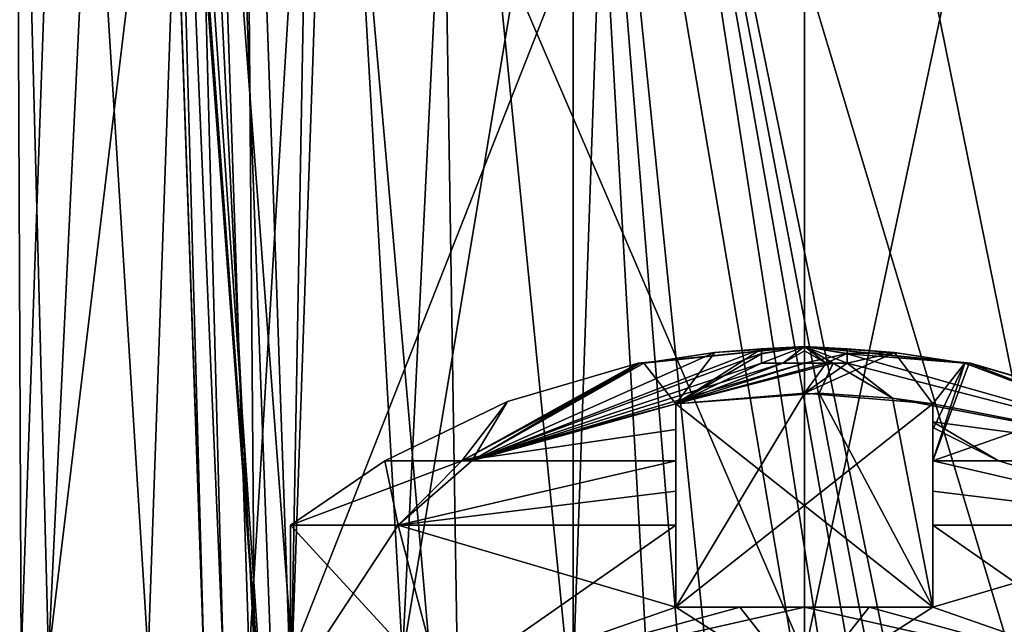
# Model space of a CAD drawing. Header units: millimetres. Extents: x -18.9 to 18.9, y -8.8 to 39.
# Tile 170 of 256: x -11.9 to -6.2, y 26.8 to 30.3. Entities that reach past the tile are written whole.
import ezdxf

# ---------------------------------------------------------------- set-up
doc = ezdxf.new("R2010")
doc.units = ezdxf.units.MM
doc.header["$LTSCALE"] = 65.185185
for name, color, linetype in [('1640', 7, 'CONTINUOUS'), ('175', 7, 'CONTINUOUS'), ('1751', 7, 'CONTINUOUS'), ('176', 7, 'CONTINUOUS'), ('180', 7, 'CONTINUOUS'), ('182', 7, 'CONTINUOUS'), ('1839', 7, 'CONTINUOUS'), ('1840', 7, 'CONTINUOUS'), ('1841', 7, 'CONTINUOUS'), ('1842', 7, 'CONTINUOUS'), ('1843', 7, 'CONTINUOUS'), ('1844', 7, 'CONTINUOUS'), ('1845', 7, 'CONTINUOUS'), ('1846', 7, 'CONTINUOUS'), ('1847', 7, 'CONTINUOUS'), ('1848', 7, 'CONTINUOUS'), ('186', 7, 'CONTINUOUS'), ('187', 7, 'CONTINUOUS'), ('189', 7, 'CONTINUOUS'), ('323', 7, 'CONTINUOUS'), ('324', 7, 'CONTINUOUS'), ('325', 7, 'CONTINUOUS'), ('327', 7, 'CONTINUOUS')]:
    doc.layers.add(name, color=color, linetype=linetype)

msp = doc.modelspace()

# ---------------------------------------------------------------- linework, layer by layer
at = {"layer": '1640', "color": 7, "linetype": 'Continuous'}
for points in [[(-7.8742, 28.365, 11.9582), (-8.1, 28.0655, 10.6082), (-8.2872, 28.3017, 11.9582), (-7.8742, 28.365, 11.9582)], [(-7.6, 28.358, 11.6239), (-8.1, 28.0655, 10.6082), (-7.6, 28.3871, 11.9582), (-7.6, 28.358, 11.6239)], [(-7.6, 28.3871, 11.9582), (-8.1, 28.0655, 10.6082), (-7.8742, 28.365, 11.9582), (-7.6, 28.3871, 11.9582)], [(-7.6, 28.3017, 11.271), (-8.1, 28.0655, 10.6082), (-7.6, 28.358, 11.6239), (-7.6, 28.3017, 11.271)], [(-6.6, 28.0655, 10.6082), (-7.35, 28.1276, 10.6082), (-6.8251, 28.3649, 11.9582), (-6.6, 28.0655, 10.6082)], [(-6.8251, 28.3649, 11.9582), (-7.35, 28.1276, 10.6082), (-7.1, 28.3017, 11.271), (-6.8251, 28.3649, 11.9582)], [(-7.1, 28.3871, 11.9582), (-6.8251, 28.3649, 11.9582), (-7.1, 28.3582, 11.6253), (-7.1, 28.3871, 11.9582)], [(-7.1, 28.3582, 11.6253), (-6.8251, 28.3649, 11.9582), (-7.1, 28.3017, 11.271), (-7.1, 28.3582, 11.6253)], [(-6.4128, 28.3017, 11.9582), (-6.6, 28.0655, 10.6082), (-6.8251, 28.3649, 11.9582), (-6.4128, 28.3017, 11.9582)], [(-9.0834, 28.0786, 12.2082), (-8.32, 28.3017, 12.2082), (-9.3508, 27.7333, 10.7941), (-9.0834, 28.0786, 12.2082)], [(-8.32, 28.3017, 12.2082), (-8.3117, 28.3017, 12.0821), (-9.3508, 27.7333, 10.7941), (-8.32, 28.3017, 12.2082)], [(-8.2872, 28.3017, 11.9582), (-8.1, 28.0655, 10.6082), (-9.3508, 27.7333, 10.7941), (-8.2872, 28.3017, 11.9582)], [(-8.3117, 28.3017, 12.0821), (-8.2872, 28.3017, 11.9582), (-9.3508, 27.7333, 10.7941), (-8.3117, 28.3017, 12.0821)], [(-7.35, 28.1276, 10.6082), (-8.1, 28.0655, 10.6082), (-7.35, 28.3017, 11.2382), (-7.35, 28.1276, 10.6082)], [(-7.35, 28.3017, 11.2382), (-8.1, 28.0655, 10.6082), (-7.4761, 28.3017, 11.2465), (-7.35, 28.3017, 11.2382)], [(-7.4761, 28.3017, 11.2465), (-8.1, 28.0655, 10.6082), (-7.6, 28.3017, 11.271), (-7.4761, 28.3017, 11.2465)], [(-7.1, 28.3017, 11.271), (-7.35, 28.1276, 10.6082), (-7.2239, 28.3017, 11.2465), (-7.1, 28.3017, 11.271)], [(-7.2239, 28.3017, 11.2465), (-7.35, 28.1276, 10.6082), (-7.35, 28.3017, 11.2382), (-7.2239, 28.3017, 11.2465)], [(-5.6166, 28.0786, 12.2082), (-6.6, 27.7333, 9.8758), (-6.3883, 28.3017, 12.0821), (-5.6166, 28.0786, 12.2082)], [(-6.6, 27.9149, 10.2351), (-6.6, 28.0655, 10.6082), (-6.4128, 28.3017, 11.9582), (-6.6, 27.9149, 10.2351)], [(-6.6, 27.7333, 9.8758), (-6.6, 27.9149, 10.2351), (-6.4128, 28.3017, 11.9582), (-6.6, 27.7333, 9.8758)], [(-6.3883, 28.3017, 12.0821), (-6.6, 27.7333, 9.8758), (-6.4128, 28.3017, 11.9582), (-6.3883, 28.3017, 12.0821)], [(-6.38, 28.3017, 12.2082), (-5.6166, 28.0786, 12.2082), (-6.3883, 28.3017, 12.0821), (-6.38, 28.3017, 12.2082)], [(-9.8, 27.7333, 12.2082), (-9.0834, 28.0786, 12.2082), (-9.3508, 27.7333, 10.7941), (-9.8, 27.7333, 12.2082)], [(-8.1, 28.0655, 10.6082), (-8.1, 27.9149, 10.2351), (-9.3508, 27.7333, 10.7941), (-8.1, 28.0655, 10.6082)], [(-6.6, 27.7333, 9.8758), (-5.6166, 28.0786, 12.2082), (-5.3704, 27.7335, 10.7652), (-6.6, 27.7333, 9.8758)], [(-8.1, 27.9149, 10.2351), (-8.1, 27.7333, 9.8758), (-9.3508, 27.7333, 10.7941), (-8.1, 27.9149, 10.2351)]]:
    msp.add_3dface(points, dxfattribs=at)
at = {"layer": '175', "color": 7, "linetype": 'Continuous'}
for points in [[(-7.35, 34.2, 9.0082), (-10.0764, 34.2, 9.0082), (-10.3418, 26.6, 9.0082), (-7.35, 34.2, 9.0082)], [(-7.35, 26.6, 9.0082), (-7.35, 34.2, 9.0082), (-10.3418, 26.6, 9.0082), (-7.35, 26.6, 9.0082)]]:
    msp.add_3dface(points, dxfattribs=at)
at = {"layer": '1751', "color": 7, "linetype": 'Continuous'}
for points in [[(-7.8749, 28.3649, 12.4582), (-9.2924, 27.7334, 13.701), (-7.6, 28.3871, 12.4582), (-7.8749, 28.3649, 12.4582)], [(-7.6, 28.3871, 12.4582), (-9.2924, 27.7334, 13.701), (-7.6, 28.3582, 12.791), (-7.6, 28.3871, 12.4582)], [(-8.2872, 28.3017, 12.4582), (-9.2924, 27.7334, 13.701), (-7.8749, 28.3649, 12.4582), (-8.2872, 28.3017, 12.4582)], [(-7.6, 28.3582, 12.791), (-9.2924, 27.7334, 13.701), (-7.6, 28.3017, 13.1454), (-7.6, 28.3582, 12.791)], [(-7.1, 28.3871, 12.4582), (-7.1, 28.358, 12.7925), (-6.8258, 28.365, 12.4582), (-7.1, 28.3871, 12.4582)], [(-6.8258, 28.365, 12.4582), (-7.1, 28.358, 12.7925), (-6.4128, 28.3017, 12.4582), (-6.8258, 28.365, 12.4582)], [(-7.1, 28.358, 12.7925), (-7.1, 28.3017, 13.1454), (-4.9, 27.7333, 12.2082), (-7.1, 28.358, 12.7925)], [(-6.4128, 28.3017, 12.4582), (-7.1, 28.358, 12.7925), (-4.9, 27.7333, 12.2082), (-6.4128, 28.3017, 12.4582)], [(-9.2924, 27.7334, 13.701), (-8.1, 28.0655, 13.8082), (-7.35, 28.3017, 13.1782), (-9.2924, 27.7334, 13.701)], [(-9.0834, 28.0786, 12.2082), (-9.2924, 27.7334, 13.701), (-8.32, 28.3017, 12.2082), (-9.0834, 28.0786, 12.2082)], [(-8.32, 28.3017, 12.2082), (-9.2924, 27.7334, 13.701), (-8.3117, 28.3017, 12.3343), (-8.32, 28.3017, 12.2082)], [(-8.3117, 28.3017, 12.3343), (-9.2924, 27.7334, 13.701), (-8.2872, 28.3017, 12.4582), (-8.3117, 28.3017, 12.3343)], [(-7.6, 28.3017, 13.1454), (-9.2924, 27.7334, 13.701), (-7.4761, 28.3017, 13.1699), (-7.6, 28.3017, 13.1454)], [(-7.4761, 28.3017, 13.1699), (-9.2924, 27.7334, 13.701), (-7.35, 28.3017, 13.1782), (-7.4761, 28.3017, 13.1699)], [(-7.35, 28.3017, 13.1782), (-8.1, 28.0655, 13.8082), (-7.2239, 28.3017, 13.1699), (-7.35, 28.3017, 13.1782)], [(-7.2239, 28.3017, 13.1699), (-8.1, 28.0655, 13.8082), (-7.1828, 28.3017, 13.1636), (-7.2239, 28.3017, 13.1699)], [(-7.1828, 28.3017, 13.1636), (-8.1, 28.0655, 13.8082), (-7.2644, 28.1268, 13.8082), (-7.1828, 28.3017, 13.1636)], [(-6.8367, 28.0987, 13.8082), (-7.1828, 28.3017, 13.1636), (-7.2644, 28.1268, 13.8082), (-6.8367, 28.0987, 13.8082)], [(-7.1828, 28.3017, 13.1636), (-6.8367, 28.0987, 13.8082), (-7.1, 28.3017, 13.1454), (-7.1828, 28.3017, 13.1636)], [(-7.1, 28.3017, 13.1454), (-6.8367, 28.0987, 13.8082), (-4.9, 27.7333, 12.2082), (-7.1, 28.3017, 13.1454)], [(-6.3883, 28.3017, 12.3343), (-6.4128, 28.3017, 12.4582), (-4.9, 27.7333, 12.2082), (-6.3883, 28.3017, 12.3343)], [(-6.38, 28.3017, 12.2082), (-6.3883, 28.3017, 12.3343), (-5.6166, 28.0786, 12.2082), (-6.38, 28.3017, 12.2082)], [(-5.6166, 28.0786, 12.2082), (-6.3883, 28.3017, 12.3343), (-4.9, 27.7333, 12.2082), (-5.6166, 28.0786, 12.2082)], [(-9.8, 27.7333, 12.2082), (-9.2924, 27.7334, 13.701), (-9.0834, 28.0786, 12.2082), (-9.8, 27.7333, 12.2082)], [(-8.1, 27.7333, 14.5406), (-8.1, 28.0655, 13.8082), (-9.2924, 27.7334, 13.701), (-8.1, 27.7333, 14.5406)], [(-8.1, 27.9175, 14.1756), (-8.1, 28.0655, 13.8082), (-8.1, 27.7333, 14.5406), (-8.1, 27.9175, 14.1756)], [(-4.9, 27.7333, 12.2082), (-6.8367, 28.0987, 13.8082), (-6.6, 28.0655, 13.8082), (-4.9, 27.7333, 12.2082)], [(-6.6, 27.9597, 14.0794), (-4.9, 27.7333, 12.2082), (-6.6, 28.0655, 13.8082), (-6.6, 27.9597, 14.0794)], [(-6.2162, 27.7333, 14.38), (-4.9, 27.7333, 12.2082), (-6.6, 27.9597, 14.0794), (-6.2162, 27.7333, 14.38)], [(-6.2162, 27.7333, 14.38), (-6.6, 27.9597, 14.0794), (-6.6, 27.927, 14.1544), (-6.2162, 27.7333, 14.38)], [(-6.6, 27.7333, 14.5406), (-6.2162, 27.7333, 14.38), (-6.6, 27.927, 14.1544), (-6.6, 27.7333, 14.5406)], [(-5.3701, 27.7333, 13.6513), (-4.9, 27.7333, 12.2082), (-6.2162, 27.7333, 14.38), (-5.3701, 27.7333, 13.6513)]]:
    msp.add_3dface(points, dxfattribs=at)
at = {"layer": '176', "color": 7, "linetype": 'Continuous'}
for points in [[(-7.35, 34.2, 9.0082), (-7.35, 26.6, 9.0082), (-5.8067, 26.6, 9.4049), (-7.35, 34.2, 9.0082)], [(-5.8465, 34.2, 9.3834), (-7.35, 34.2, 9.0082), (-5.8067, 26.6, 9.4049), (-5.8465, 34.2, 9.3834)]]:
    msp.add_3dface(points, dxfattribs=at)
at = {"layer": '180', "color": 7, "linetype": 'Continuous'}
for points in [[(-11.1325, 34.489, -1.47), (-10.7802, 24.4, -5.425), (-11.1331, 34.507, -1.6391), (-11.1325, 34.489, -1.47)], [(-11.1331, 34.507, -1.6391), (-10.7802, 24.4, -5.425), (-11.1331, 34.507, -4.7109), (-11.1331, 34.507, -1.6391)], [(-11.1331, 34.507, -4.7109), (-10.7802, 24.4, -5.425), (-11.1323, 34.4845, -4.8995), (-11.1331, 34.507, -4.7109)], [(-11.1303, 34.427, -1.2904), (-10.7802, 24.4, -5.425), (-11.1325, 34.489, -1.47), (-11.1303, 34.427, -1.2904)], [(-11.1323, 34.4845, -4.8995), (-10.7802, 24.4, -5.425), (-11.1303, 34.427, -5.0596), (-11.1323, 34.4845, -4.8995)], [(-10.8433, 26.207, -0.925), (-10.7802, 24.4, -5.425), (-11.1303, 34.427, -1.2904), (-10.8433, 26.207, -0.925)], [(-11.1247, 34.2669, -0.8413), (-10.8433, 26.207, -0.925), (-11.1303, 34.427, -1.2904), (-11.1247, 34.2669, -0.8413)], [(-11.1303, 34.427, -5.0596), (-10.7802, 24.4, -5.425), (-11.1278, 34.3541, -5.2275), (-11.1303, 34.427, -5.0596)], [(-10.7802, 24.4, -5.425), (-11.1255, 34.2886, -5.425), (-11.1278, 34.3541, -5.2275), (-10.7802, 24.4, -5.425)], [(-10.8482, 26.349, -0.6029), (-10.8433, 26.207, -0.925), (-11.1247, 34.2669, -0.8413), (-10.8482, 26.349, -0.6029)], [(-11.1226, 34.207, -0.3315), (-10.8482, 26.349, -0.6029), (-11.1247, 34.2669, -0.8413), (-11.1226, 34.207, -0.3315)], [(-10.8523, 26.4661, -0.2973), (-10.8482, 26.349, -0.6029), (-11.1226, 34.207, -0.3315), (-10.8523, 26.4661, -0.2973)], [(-10.8525, 26.4714, -0.2815), (-10.8523, 26.4661, -0.2973), (-11.1226, 34.207, 7.1447), (-10.8525, 26.4714, -0.2815)], [(-11.1226, 34.207, 7.1447), (-10.8523, 26.4661, -0.2973), (-11.1226, 34.207, -0.3315), (-11.1226, 34.207, 7.1447)], [(-10.8567, 26.593, 0.3638), (-10.8525, 26.4714, -0.2815), (-11.1226, 34.207, 7.1447), (-10.8567, 26.593, 0.3638)], [(-10.8567, 26.593, 7.0118), (-10.8567, 26.593, 0.3638), (-11.1226, 34.207, 7.1447), (-10.8567, 26.593, 7.0118)]]:
    msp.add_3dface(points, dxfattribs=at)
at = {"layer": '182', "color": 7, "linetype": 'Continuous'}
for points in [[(-11.1255, 34.2886, -5.425), (-10.7802, 24.4, -5.425), (-10.3829, 24.4, -6.6473), (-11.1255, 34.2886, -5.425)], [(-11.1064, 34.2253, -5.7106), (-11.1255, 34.2886, -5.425), (-10.3829, 24.4, -6.6473), (-11.1064, 34.2253, -5.7106)], [(-11.0598, 34.207, -5.9733), (-11.1064, 34.2253, -5.7106), (-10.3829, 24.4, -6.6473), (-11.0598, 34.207, -5.9733)], [(-10.7475, 34.207, -6.7199), (-11.0598, 34.207, -5.9733), (-10.3829, 24.4, -6.6473), (-10.7475, 34.207, -6.7199)], [(-10.2068, 34.207, -7.322), (-10.7475, 34.207, -6.7199), (-10.3829, 24.4, -6.6473), (-10.2068, 34.207, -7.322)], [(-9.3422, 24.4, -7.4034), (-10.2068, 34.207, -7.322), (-10.3829, 24.4, -6.6473), (-9.3422, 24.4, -7.4034)], [(-9.4979, 34.207, -7.7125), (-10.2068, 34.207, -7.322), (-9.3422, 24.4, -7.4034), (-9.4979, 34.207, -7.7125)], [(-8.7, 34.207, -7.8476), (-9.4979, 34.207, -7.7125), (-8.7, 26.207, -7.5683), (-8.7, 34.207, -7.8476)], [(-8.7, 26.207, -7.5683), (-9.4979, 34.207, -7.7125), (-9.3422, 24.4, -7.4034), (-8.7, 26.207, -7.5683)]]:
    msp.add_3dface(points, dxfattribs=at)
at = {"layer": '1839', "color": 7, "linetype": 'Continuous'}
for points in [[(-7.2239, 28.3017, 13.1699), (-7.1828, 28.3017, 13.1636), (-7.35, 28.4, 12.2082), (-7.2239, 28.3017, 13.1699)], [(-7.35, 28.3754, 12.6957), (-7.2239, 28.3017, 13.1699), (-7.35, 28.4, 12.2082), (-7.35, 28.3754, 12.6957)], [(-7.1828, 28.3017, 13.1636), (-7.1, 28.3017, 13.1454), (-7.35, 28.4, 12.2082), (-7.1828, 28.3017, 13.1636)], [(-7.1, 28.3017, 13.1454), (-7.1, 28.358, 12.7925), (-7.35, 28.4, 12.2082), (-7.1, 28.3017, 13.1454)], [(-7.1, 28.358, 12.7925), (-7.1, 28.3871, 12.4582), (-7.35, 28.4, 12.2082), (-7.1, 28.358, 12.7925)], [(-7.1, 28.3871, 12.4582), (-6.8258, 28.365, 12.4582), (-7.35, 28.4, 12.2082), (-7.1, 28.3871, 12.4582)], [(-6.8258, 28.365, 12.4582), (-6.4128, 28.3017, 12.4582), (-7.35, 28.4, 12.2082), (-6.8258, 28.365, 12.4582)], [(-6.4128, 28.3017, 12.4582), (-6.3883, 28.3017, 12.3343), (-7.35, 28.4, 12.2082), (-6.4128, 28.3017, 12.4582)], [(-6.3883, 28.3017, 12.3343), (-6.38, 28.3017, 12.2082), (-7.35, 28.4, 12.2082), (-6.3883, 28.3017, 12.3343)], [(-6.38, 28.3017, 12.2082), (-6.3883, 28.3017, 12.0821), (-7.35, 28.4, 12.2082), (-6.38, 28.3017, 12.2082)], [(-6.3883, 28.3017, 12.0821), (-6.4128, 28.3017, 11.9582), (-7.35, 28.4, 12.2082), (-6.3883, 28.3017, 12.0821)], [(-6.4128, 28.3017, 11.9582), (-6.8251, 28.3649, 11.9582), (-7.35, 28.4, 12.2082), (-6.4128, 28.3017, 11.9582)], [(-6.8251, 28.3649, 11.9582), (-7.1, 28.3871, 11.9582), (-7.35, 28.4, 12.2082), (-6.8251, 28.3649, 11.9582)], [(-7.1, 28.3871, 11.9582), (-7.1, 28.3582, 11.6253), (-7.35, 28.4, 12.2082), (-7.1, 28.3871, 11.9582)], [(-7.1, 28.3582, 11.6253), (-7.35, 28.3017, 11.2382), (-7.35, 28.4, 12.2082), (-7.1, 28.3582, 11.6253)], [(-7.35, 28.4, 12.2082), (-7.35, 28.3017, 11.2382), (-7.35, 28.3754, 11.7207), (-7.35, 28.4, 12.2082)], [(-7.35, 28.3017, 13.1782), (-7.2239, 28.3017, 13.1699), (-7.35, 28.3754, 12.6957), (-7.35, 28.3017, 13.1782)], [(-7.1, 28.3582, 11.6253), (-7.2239, 28.3017, 11.2465), (-7.35, 28.3017, 11.2382), (-7.1, 28.3582, 11.6253)], [(-7.1, 28.3582, 11.6253), (-7.1, 28.3017, 11.271), (-7.2239, 28.3017, 11.2465), (-7.1, 28.3582, 11.6253)]]:
    msp.add_3dface(points, dxfattribs=at)
at = {"layer": '1840', "color": 7, "linetype": 'Continuous'}
for points in [[(-6.6, 26.8784, 15.1129), (-5.2287, 26.4, 14.3295), (-6.6, 27.3568, 15.1129), (-6.6, 26.8784, 15.1129)], [(-6.6, 27.3568, 15.1129), (-5.2287, 26.4, 14.3295), (-4.9783, 27.3568, 14.0453), (-6.6, 27.3568, 15.1129)], [(-5.2287, 26.4, 10.0869), (-6.6, 26.8784, 9.3035), (-4.9783, 27.3568, 10.3711), (-5.2287, 26.4, 10.0869)], [(-6.6, 26.8784, 9.3035), (-6.6, 27.3568, 9.3035), (-4.9783, 27.3568, 10.3711), (-6.6, 26.8784, 9.3035)], [(-5.2287, 26.4, 10.0869), (-7.35, 26.4, 9.2082), (-6.6, 26.8784, 9.3035), (-5.2287, 26.4, 10.0869)], [(-6.6, 26.8784, 9.3035), (-7.35, 26.4, 9.2082), (-6.972, 26.8784, 9.2321), (-6.6, 26.8784, 9.3035)], [(-6.972, 26.8784, 9.2321), (-7.35, 26.4, 9.2082), (-7.35, 26.8784, 9.2082), (-6.972, 26.8784, 9.2321)], [(-7.35, 26.4, 15.2082), (-5.2287, 26.4, 14.3295), (-7.35, 26.8784, 15.2082), (-7.35, 26.4, 15.2082)], [(-7.35, 26.8784, 15.2082), (-5.2287, 26.4, 14.3295), (-6.972, 26.8784, 15.1843), (-7.35, 26.8784, 15.2082)], [(-6.972, 26.8784, 15.1843), (-5.2287, 26.4, 14.3295), (-6.6, 26.8784, 15.1129), (-6.972, 26.8784, 15.1843)]]:
    msp.add_3dface(points, dxfattribs=at)
at = {"layer": '1841', "color": 7, "linetype": 'Continuous'}
for points in [[(-8.32, 28.3017, 12.2082), (-8.3117, 28.3017, 12.3343), (-7.35, 28.4, 12.2082), (-8.32, 28.3017, 12.2082)], [(-8.3117, 28.3017, 12.0821), (-8.32, 28.3017, 12.2082), (-7.35, 28.4, 12.2082), (-8.3117, 28.3017, 12.0821)], [(-8.3117, 28.3017, 12.3343), (-8.2872, 28.3017, 12.4582), (-7.35, 28.4, 12.2082), (-8.3117, 28.3017, 12.3343)], [(-8.2872, 28.3017, 11.9582), (-8.3117, 28.3017, 12.0821), (-7.35, 28.4, 12.2082), (-8.2872, 28.3017, 11.9582)], [(-8.2872, 28.3017, 12.4582), (-7.8749, 28.3649, 12.4582), (-7.35, 28.4, 12.2082), (-8.2872, 28.3017, 12.4582)], [(-7.8742, 28.365, 11.9582), (-8.2872, 28.3017, 11.9582), (-7.35, 28.4, 12.2082), (-7.8742, 28.365, 11.9582)], [(-7.8749, 28.3649, 12.4582), (-7.6, 28.3871, 12.4582), (-7.35, 28.4, 12.2082), (-7.8749, 28.3649, 12.4582)], [(-7.6, 28.3871, 11.9582), (-7.8742, 28.365, 11.9582), (-7.35, 28.4, 12.2082), (-7.6, 28.3871, 11.9582)], [(-7.6, 28.3871, 12.4582), (-7.6, 28.3582, 12.791), (-7.35, 28.4, 12.2082), (-7.6, 28.3871, 12.4582)], [(-7.6, 28.3582, 12.791), (-7.6, 28.3017, 13.1454), (-7.35, 28.4, 12.2082), (-7.6, 28.3582, 12.791)], [(-7.6, 28.3017, 13.1454), (-7.4761, 28.3017, 13.1699), (-7.35, 28.4, 12.2082), (-7.6, 28.3017, 13.1454)], [(-7.4761, 28.3017, 11.2465), (-7.6, 28.3017, 11.271), (-7.35, 28.4, 12.2082), (-7.4761, 28.3017, 11.2465)], [(-7.6, 28.3017, 11.271), (-7.6, 28.358, 11.6239), (-7.35, 28.4, 12.2082), (-7.6, 28.3017, 11.271)], [(-7.6, 28.358, 11.6239), (-7.6, 28.3871, 11.9582), (-7.35, 28.4, 12.2082), (-7.6, 28.358, 11.6239)], [(-7.4761, 28.3017, 13.1699), (-7.35, 28.3017, 13.1782), (-7.35, 28.4, 12.2082), (-7.4761, 28.3017, 13.1699)], [(-7.4761, 28.3017, 11.2465), (-7.35, 28.4, 12.2082), (-7.35, 28.3754, 11.7207), (-7.4761, 28.3017, 11.2465)], [(-7.35, 28.3017, 13.1782), (-7.35, 28.3754, 12.6957), (-7.35, 28.4, 12.2082), (-7.35, 28.3017, 13.1782)], [(-7.35, 28.3017, 11.2382), (-7.4761, 28.3017, 11.2465), (-7.35, 28.3754, 11.7207), (-7.35, 28.3017, 11.2382)], [(-9.8, 27.7333, 12.2082), (-9.3508, 27.7333, 10.7941), (-10.35, 27.3568, 12.2082), (-9.8, 27.7333, 12.2082)], [(-9.7217, 27.3568, 14.0453), (-9.8, 27.7333, 12.2082), (-10.35, 27.3568, 12.2082), (-9.7217, 27.3568, 14.0453)], [(-10.35, 27.3568, 12.2082), (-9.3508, 27.7333, 10.7941), (-9.7217, 27.3568, 10.3711), (-10.35, 27.3568, 12.2082)], [(-9.2924, 27.7334, 13.701), (-9.8, 27.7333, 12.2082), (-9.7217, 27.3568, 14.0453), (-9.2924, 27.7334, 13.701)], [(-8.1, 27.7333, 14.5406), (-9.2924, 27.7334, 13.701), (-9.7217, 27.3568, 14.0453), (-8.1, 27.7333, 14.5406)], [(-8.1, 27.3568, 15.1129), (-8.1, 27.7333, 14.5406), (-9.7217, 27.3568, 14.0453), (-8.1, 27.3568, 15.1129)], [(-9.3508, 27.7333, 10.7941), (-8.1, 27.7333, 9.8758), (-9.7217, 27.3568, 10.3711), (-9.3508, 27.7333, 10.7941)], [(-8.1, 27.7333, 9.8758), (-8.1, 27.5553, 9.5829), (-9.7217, 27.3568, 10.3711), (-8.1, 27.7333, 9.8758)], [(-8.1, 27.5553, 14.8335), (-8.1, 27.7333, 14.5406), (-8.1, 27.3568, 15.1129), (-8.1, 27.5553, 14.8335)], [(-6.6, 27.7333, 9.8758), (-5.3704, 27.7335, 10.7652), (-4.9783, 27.3568, 10.3711), (-6.6, 27.7333, 9.8758)], [(-6.2162, 27.7333, 14.38), (-6.6, 27.7333, 14.5406), (-4.9783, 27.3568, 14.0453), (-6.2162, 27.7333, 14.38)], [(-4.9783, 27.3568, 14.0453), (-6.6, 27.7333, 14.5406), (-6.6, 27.5553, 14.8335), (-4.9783, 27.3568, 14.0453)], [(-6.6, 27.3568, 9.3035), (-6.6, 27.7333, 9.8758), (-4.9783, 27.3568, 10.3711), (-6.6, 27.3568, 9.3035)], [(-6.6, 27.7333, 9.8758), (-6.6, 27.3568, 9.3035), (-6.6, 27.5553, 9.5829), (-6.6, 27.7333, 9.8758)], [(-5.3701, 27.7333, 13.6513), (-6.2162, 27.7333, 14.38), (-4.9783, 27.3568, 14.0453), (-5.3701, 27.7333, 13.6513)], [(-8.1, 27.5553, 9.5829), (-8.1, 27.3568, 9.3035), (-9.7217, 27.3568, 10.3711), (-8.1, 27.5553, 9.5829)], [(-6.6, 27.3568, 15.1129), (-4.9783, 27.3568, 14.0453), (-6.6, 27.5553, 14.8335), (-6.6, 27.3568, 15.1129)]]:
    msp.add_3dface(points, dxfattribs=at)
at = {"layer": '1842', "color": 7, "linetype": 'Continuous'}
for points in [[(-9.4713, 26.4, 10.0869), (-10.35, 26.4, 12.2082), (-9.7217, 27.3568, 10.3711), (-9.4713, 26.4, 10.0869)], [(-10.35, 26.4, 12.2082), (-9.4713, 26.4, 14.3295), (-10.35, 27.3568, 12.2082), (-10.35, 26.4, 12.2082)], [(-10.35, 26.4, 12.2082), (-10.35, 27.3568, 12.2082), (-9.7217, 27.3568, 10.3711), (-10.35, 26.4, 12.2082)], [(-9.4713, 26.4, 14.3295), (-9.7217, 27.3568, 14.0453), (-10.35, 27.3568, 12.2082), (-9.4713, 26.4, 14.3295)], [(-8.1, 27.3568, 9.3035), (-9.4713, 26.4, 10.0869), (-9.7217, 27.3568, 10.3711), (-8.1, 27.3568, 9.3035)], [(-9.7217, 27.3568, 14.0453), (-9.4713, 26.4, 14.3295), (-8.1, 26.8784, 15.1129), (-9.7217, 27.3568, 14.0453)], [(-8.1, 27.3568, 15.1129), (-9.7217, 27.3568, 14.0453), (-8.1, 26.8784, 15.1129), (-8.1, 27.3568, 15.1129)], [(-9.4713, 26.4, 10.0869), (-8.1, 27.3568, 9.3035), (-8.1, 26.8784, 9.3035), (-9.4713, 26.4, 10.0869)], [(-7.35, 26.4, 9.2082), (-9.4713, 26.4, 10.0869), (-7.35, 26.8784, 9.2082), (-7.35, 26.4, 9.2082)], [(-7.35, 26.8784, 9.2082), (-9.4713, 26.4, 10.0869), (-7.728, 26.8784, 9.2321), (-7.35, 26.8784, 9.2082)], [(-7.728, 26.8784, 9.2321), (-9.4713, 26.4, 10.0869), (-8.1, 26.8784, 9.3035), (-7.728, 26.8784, 9.2321)], [(-9.4713, 26.4, 14.3295), (-7.35, 26.4, 15.2082), (-8.1, 26.8784, 15.1129), (-9.4713, 26.4, 14.3295)], [(-8.1, 26.8784, 15.1129), (-7.35, 26.4, 15.2082), (-7.728, 26.8784, 15.1843), (-8.1, 26.8784, 15.1129)], [(-7.35, 26.4, 15.2082), (-7.35, 26.8784, 15.2082), (-7.728, 26.8784, 15.1843), (-7.35, 26.4, 15.2082)]]:
    msp.add_3dface(points, dxfattribs=at)
at = {"layer": '1843', "color": 7, "linetype": 'Continuous'}
for points in [[(-8.1, 28.0655, 13.8082), (-8.1, 27.9175, 14.1756), (-8.1, 26.8784, 13.8082), (-8.1, 28.0655, 13.8082)], [(-8.1, 27.9149, 10.2351), (-8.1, 28.0655, 10.6082), (-8.1, 26.8784, 9.3035), (-8.1, 27.9149, 10.2351)], [(-8.1, 26.8784, 9.3035), (-8.1, 28.0655, 10.6082), (-8.1, 26.8784, 10.6082), (-8.1, 26.8784, 9.3035)], [(-8.1, 27.9175, 14.1756), (-8.1, 27.7333, 14.5406), (-8.1, 26.8784, 13.8082), (-8.1, 27.9175, 14.1756)], [(-8.1, 27.7333, 9.8758), (-8.1, 27.9149, 10.2351), (-8.1, 26.8784, 9.3035), (-8.1, 27.7333, 9.8758)], [(-8.1, 27.7333, 14.5406), (-8.1, 27.5553, 14.8335), (-8.1, 26.8784, 13.8082), (-8.1, 27.7333, 14.5406)], [(-8.1, 27.5553, 9.5829), (-8.1, 27.7333, 9.8758), (-8.1, 26.8784, 9.3035), (-8.1, 27.5553, 9.5829)], [(-8.1, 27.3568, 9.3035), (-8.1, 27.5553, 9.5829), (-8.1, 26.8784, 9.3035), (-8.1, 27.3568, 9.3035)], [(-8.1, 27.5553, 14.8335), (-8.1, 27.3568, 15.1129), (-8.1, 26.8784, 13.8082), (-8.1, 27.5553, 14.8335)], [(-8.1, 27.3568, 15.1129), (-8.1, 26.8784, 15.1129), (-8.1, 26.8784, 13.8082), (-8.1, 27.3568, 15.1129)]]:
    msp.add_3dface(points, dxfattribs=at)
at = {"layer": '1844', "color": 7, "linetype": 'Continuous'}
for points in [[(-6.6, 27.9597, 14.0794), (-6.6, 28.0655, 13.8082), (-6.6, 26.8784, 15.1129), (-6.6, 27.9597, 14.0794)], [(-6.6, 26.8784, 15.1129), (-6.6, 28.0655, 13.8082), (-6.6, 26.8784, 13.8082), (-6.6, 26.8784, 15.1129)], [(-6.6, 28.0655, 10.6082), (-6.6, 27.9149, 10.2351), (-6.6, 26.8784, 10.6082), (-6.6, 28.0655, 10.6082)], [(-6.6, 27.927, 14.1544), (-6.6, 27.9597, 14.0794), (-6.6, 26.8784, 15.1129), (-6.6, 27.927, 14.1544)], [(-6.6, 27.7333, 14.5406), (-6.6, 27.927, 14.1544), (-6.6, 26.8784, 15.1129), (-6.6, 27.7333, 14.5406)], [(-6.6, 27.9149, 10.2351), (-6.6, 27.7333, 9.8758), (-6.6, 26.8784, 10.6082), (-6.6, 27.9149, 10.2351)], [(-6.6, 27.7333, 14.5406), (-6.6, 26.8784, 15.1129), (-6.6, 27.5553, 14.8335), (-6.6, 27.7333, 14.5406)], [(-6.6, 27.7333, 9.8758), (-6.6, 27.5553, 9.5829), (-6.6, 26.8784, 10.6082), (-6.6, 27.7333, 9.8758)], [(-6.6, 27.5553, 9.5829), (-6.6, 27.3568, 9.3035), (-6.6, 26.8784, 10.6082), (-6.6, 27.5553, 9.5829)], [(-6.6, 26.8784, 15.1129), (-6.6, 27.3568, 15.1129), (-6.6, 27.5553, 14.8335), (-6.6, 26.8784, 15.1129)], [(-6.6, 27.3568, 9.3035), (-6.6, 26.8784, 9.3035), (-6.6, 26.8784, 10.6082), (-6.6, 27.3568, 9.3035)]]:
    msp.add_3dface(points, dxfattribs=at)
at = {"layer": '1845', "color": 7, "linetype": 'Continuous'}
for points in [[(-7.35, 26.8784, 15.2082), (-6.972, 26.8784, 15.1843), (-8.1, 26.8784, 13.8082), (-7.35, 26.8784, 15.2082)], [(-7.728, 26.8784, 15.1843), (-7.35, 26.8784, 15.2082), (-8.1, 26.8784, 13.8082), (-7.728, 26.8784, 15.1843)], [(-6.972, 26.8784, 15.1843), (-6.6, 26.8784, 15.1129), (-8.1, 26.8784, 13.8082), (-6.972, 26.8784, 15.1843)], [(-8.1, 26.8784, 13.8082), (-6.6, 26.8784, 15.1129), (-6.6, 26.8784, 13.8082), (-8.1, 26.8784, 13.8082)], [(-8.1, 26.8784, 15.1129), (-7.728, 26.8784, 15.1843), (-8.1, 26.8784, 13.8082), (-8.1, 26.8784, 15.1129)]]:
    msp.add_3dface(points, dxfattribs=at)
at = {"layer": '1846', "color": 7, "linetype": 'Continuous'}
for points in [[(-7.2644, 28.1268, 13.8082), (-8.1, 28.0655, 13.8082), (-6.6, 26.8784, 13.8082), (-7.2644, 28.1268, 13.8082)], [(-6.8367, 28.0987, 13.8082), (-7.2644, 28.1268, 13.8082), (-6.6, 26.8784, 13.8082), (-6.8367, 28.0987, 13.8082)], [(-8.1, 28.0655, 13.8082), (-8.1, 26.8784, 13.8082), (-6.6, 26.8784, 13.8082), (-8.1, 28.0655, 13.8082)], [(-6.6, 28.0655, 13.8082), (-6.8367, 28.0987, 13.8082), (-6.6, 26.8784, 13.8082), (-6.6, 28.0655, 13.8082)]]:
    msp.add_3dface(points, dxfattribs=at)
at = {"layer": '1847', "color": 7, "linetype": 'Continuous'}
for points in [[(-8.1, 28.0655, 10.6082), (-7.35, 28.1276, 10.6082), (-8.1, 26.8784, 10.6082), (-8.1, 28.0655, 10.6082)], [(-7.35, 28.1276, 10.6082), (-6.6, 28.0655, 10.6082), (-8.1, 26.8784, 10.6082), (-7.35, 28.1276, 10.6082)], [(-8.1, 26.8784, 10.6082), (-6.6, 28.0655, 10.6082), (-6.6, 26.8784, 10.6082), (-8.1, 26.8784, 10.6082)]]:
    msp.add_3dface(points, dxfattribs=at)
at = {"layer": '1848', "color": 7, "linetype": 'Continuous'}
for points in [[(-7.728, 26.8784, 9.2321), (-8.1, 26.8784, 9.3035), (-6.6, 26.8784, 10.6082), (-7.728, 26.8784, 9.2321)], [(-8.1, 26.8784, 9.3035), (-8.1, 26.8784, 10.6082), (-6.6, 26.8784, 10.6082), (-8.1, 26.8784, 9.3035)], [(-7.35, 26.8784, 9.2082), (-7.728, 26.8784, 9.2321), (-6.6, 26.8784, 10.6082), (-7.35, 26.8784, 9.2082)], [(-6.972, 26.8784, 9.2321), (-7.35, 26.8784, 9.2082), (-6.6, 26.8784, 10.6082), (-6.972, 26.8784, 9.2321)], [(-6.6, 26.8784, 9.3035), (-6.972, 26.8784, 9.2321), (-6.6, 26.8784, 10.6082), (-6.6, 26.8784, 9.3035)]]:
    msp.add_3dface(points, dxfattribs=at)
at = {"layer": '186', "color": 7, "linetype": 'Continuous'}
for points in [[(-8.6955, 26.593, -9.0683), (-8.4296, 34.207, -8.8024), (-7.252, 26.593, -9.0683), (-8.6955, 26.593, -9.0683)], [(-8.4296, 34.207, -8.8024), (-5.6907, 34.207, -8.8024), (-5.6907, 25.093, -9.1206), (-8.4296, 34.207, -8.8024)], [(-7.252, 26.593, -9.0683), (-8.4296, 34.207, -8.8024), (-7.0833, 26.5657, -9.0692), (-7.252, 26.593, -9.0683)], [(-7.0833, 26.5657, -9.0692), (-8.4296, 34.207, -8.8024), (-6.958, 26.5045, -9.0714), (-7.0833, 26.5657, -9.0692)], [(-6.958, 26.5045, -9.0714), (-8.4296, 34.207, -8.8024), (-6.8155, 26.3471, -9.0768), (-6.958, 26.5045, -9.0714)], [(-6.8155, 26.3471, -9.0768), (-8.4296, 34.207, -8.8024), (-5.6907, 25.093, -9.1206), (-6.8155, 26.3471, -9.0768)]]:
    msp.add_3dface(points, dxfattribs=at)
at = {"layer": '187', "color": 7, "linetype": 'Continuous'}
for points in [[(-12.2342, 26.5915, -6.3063), (-11.9611, 34.2085, -6.0686), (-11.7636, 26.5903, -7.3944), (-12.2342, 26.5915, -6.3063)], [(-11.7636, 26.5903, -7.3944), (-11.9611, 34.2085, -6.0686), (-11.3976, 34.2098, -7.2757), (-11.7636, 26.5903, -7.3944)], [(-10.5928, 26.5905, -8.5365), (-11.7636, 26.5903, -7.3944), (-10.8459, 34.2099, -7.8876), (-10.5928, 26.5905, -8.5365)], [(-10.8459, 34.2099, -7.8876), (-11.7636, 26.5903, -7.3944), (-11.3976, 34.2098, -7.2757), (-10.8459, 34.2099, -7.8876)], [(-10.1298, 34.2094, -8.3821), (-10.5928, 26.5905, -8.5365), (-10.8459, 34.2099, -7.8876), (-10.1298, 34.2094, -8.3821)], [(-9.696, 26.5914, -8.9286), (-10.5928, 26.5905, -8.5365), (-10.1298, 34.2094, -8.3821), (-9.696, 26.5914, -8.9286)], [(-9.3227, 34.2085, -8.6914), (-9.696, 26.5914, -8.9286), (-10.1298, 34.2094, -8.3821), (-9.3227, 34.2085, -8.6914)], [(-8.4296, 34.207, -8.8024), (-9.696, 26.5914, -8.9286), (-9.3227, 34.2085, -8.6914), (-8.4296, 34.207, -8.8024)], [(-8.4296, 34.207, -8.8024), (-8.6955, 26.593, -9.0683), (-9.696, 26.5914, -8.9286), (-8.4296, 34.207, -8.8024)]]:
    msp.add_3dface(points, dxfattribs=at)
at = {"layer": '189', "color": 7, "linetype": 'Continuous'}
for points in [[(-11.9238, 26.5945, 8.2334), (-11.9559, 34.2066, 7.6944), (-12.224, 26.5934, 7.6884), (-11.9238, 26.5945, 8.2334)], [(-11.6555, 34.2055, 8.2365), (-11.9559, 34.2066, 7.6944), (-11.9238, 26.5945, 8.2334), (-11.6555, 34.2055, 8.2365)], [(-11.1811, 26.5971, 8.8238), (-11.6555, 34.2055, 8.2365), (-11.9238, 26.5945, 8.2334), (-11.1811, 26.5971, 8.8238)], [(-10.914, 34.2029, 8.8246), (-11.6555, 34.2055, 8.2365), (-11.1811, 26.5971, 8.8238), (-10.914, 34.2029, 8.8246)], [(-10.3418, 26.6, 9.0082), (-10.914, 34.2029, 8.8246), (-11.1811, 26.5971, 8.8238), (-10.3418, 26.6, 9.0082)], [(-10.3418, 26.6, 9.0082), (-10.0764, 34.2, 9.0082), (-10.914, 34.2029, 8.8246), (-10.3418, 26.6, 9.0082)]]:
    msp.add_3dface(points, dxfattribs=at)
at = {"layer": '323', "color": 7, "linetype": 'Continuous'}
for points in [[(8.7, 26.207, -7.5683), (8.7, 34.207, -7.8476), (-8.7, 34.207, -7.8476), (8.7, 26.207, -7.5683)], [(8.7, 26.207, -7.5683), (-8.7, 34.207, -7.8476), (8.3357, 26.3664, -7.5738), (8.7, 26.207, -7.5683)], [(-8.7, 34.207, -7.8476), (-8.7, 26.207, -7.5683), (-8.2612, 26.3965, -7.5749), (-8.7, 34.207, -7.8476)], [(-7.4112, 26.593, -7.5817), (-8.7, 34.207, -7.8476), (-7.9145, 26.5152, -7.579), (-7.4112, 26.593, -7.5817)], [(-8.7, 34.207, -7.8476), (-7.4112, 26.593, -7.5817), (7.4112, 26.593, -7.5817), (-8.7, 34.207, -7.8476)], [(-7.9145, 26.5152, -7.579), (-8.7, 34.207, -7.8476), (-8.0715, 26.4664, -7.5773), (-7.9145, 26.5152, -7.579)], [(-8.0715, 26.4664, -7.5773), (-8.7, 34.207, -7.8476), (-8.2612, 26.3965, -7.5749), (-8.0715, 26.4664, -7.5773)], [(8.3357, 26.3664, -7.5738), (-8.7, 34.207, -7.8476), (8.071, 26.4665, -7.5773), (8.3357, 26.3664, -7.5738)], [(8.071, 26.4665, -7.5773), (-8.7, 34.207, -7.8476), (8.007, 26.4875, -7.5781), (8.071, 26.4665, -7.5773)], [(8.007, 26.4875, -7.5781), (-8.7, 34.207, -7.8476), (7.4112, 26.593, -7.5817), (8.007, 26.4875, -7.5781)]]:
    msp.add_3dface(points, dxfattribs=at)
at = {"layer": '324', "color": 7, "linetype": 'Continuous'}
for points in [[(-5.648, 26.5965, 7.8309), (-7.35, 26.5965, 7.5116), (-5.7335, 34.2035, 7.9403), (-5.648, 26.5965, 7.8309)], [(-5.7335, 34.2035, 7.9403), (-7.35, 26.5965, 7.5116), (-7.35, 34.2035, 7.6444), (-5.7335, 34.2035, 7.9403)]]:
    msp.add_3dface(points, dxfattribs=at)
at = {"layer": '325', "color": 7, "linetype": 'Continuous'}
for points in [[(-7.35, 34.2035, 7.6444), (-7.35, 26.5965, 7.5116), (-10.6225, 34.2035, 7.6444), (-7.35, 34.2035, 7.6444)], [(-10.6225, 34.2035, 7.6444), (-7.35, 26.5965, 7.5116), (-10.3569, 26.5965, 7.5116), (-10.6225, 34.2035, 7.6444)]]:
    msp.add_3dface(points, dxfattribs=at)
at = {"layer": '327', "color": 7, "linetype": 'Continuous'}
for points in [[(-10.8567, 26.593, 7.0118), (-11.1226, 34.207, 7.1447), (-11.0693, 34.2078, 7.3693), (-10.8567, 26.593, 7.0118)], [(-10.8567, 26.593, 7.0118), (-11.0693, 34.2078, 7.3693), (-10.744, 26.5924, 7.3279), (-10.8567, 26.593, 7.0118)], [(-11.0693, 34.2078, 7.3693), (-10.9469, 34.2072, 7.5252), (-10.744, 26.5924, 7.3279), (-11.0693, 34.2078, 7.3693)], [(-10.9469, 34.2072, 7.5252), (-10.6225, 34.2035, 7.6444), (-10.5602, 26.594, 7.4684), (-10.9469, 34.2072, 7.5252)], [(-10.744, 26.5924, 7.3279), (-10.9469, 34.2072, 7.5252), (-10.5602, 26.594, 7.4684), (-10.744, 26.5924, 7.3279)], [(-10.6225, 34.2035, 7.6444), (-10.3569, 26.5965, 7.5116), (-10.5602, 26.594, 7.4684), (-10.6225, 34.2035, 7.6444)]]:
    msp.add_3dface(points, dxfattribs=at)

doc.saveas('drawing.dxf')
